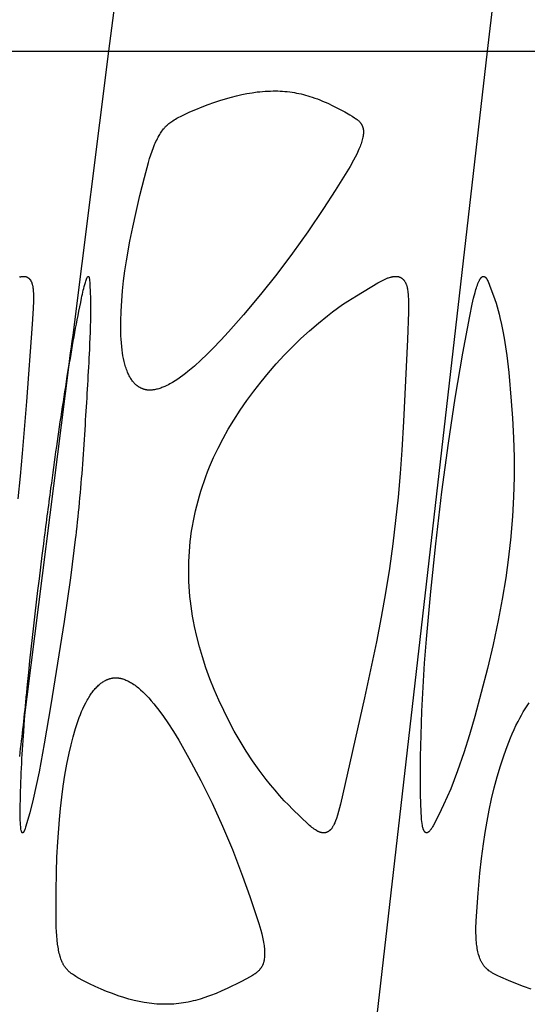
# Model space of a CAD drawing. Header units: millimetres. Extents: x 1250 to 1725, y 0 to 1655.
# Tile 224 of 256: x 1318 to 1340, y 1572 to 1613. Entities that reach past the tile are written whole.
import ezdxf

# ---------------------------------------------------------------- set-up
doc = ezdxf.new("R2010")
doc.units = ezdxf.units.MM
doc.header["$MEASUREMENT"] = 0
doc.layers.add('Crea2D$visibili$tangenti', color=7, linetype='Continuous', true_color=0x000000)

msp = doc.modelspace()

# ---------------------------------------------------------------- linework, layer by layer
at = {"layer": 'Crea2D$visibili$tangenti'}
for p, q in [((1338.016, 1611.82), (1342.921, 1654.609)), ((1322.101, 1611.82), (1323.534, 1623.13)), ((1311.214, 1611.82), (1322.101, 1611.82)), ((1320.588, 1599.874), (1322.101, 1611.82)), ((1322.101, 1611.82), (1338.016, 1611.82)), ((1333.225, 1569.947), (1338.016, 1611.82)), ((1338.016, 1611.82), (1347.608, 1611.82)), ((1318.509, 1583.446), (1320.433, 1598.645))]:
    msp.add_line(p, q, dxfattribs=at)
for points in [[(1323.822, 1597.565), (1323.803, 1597.565), (1323.785, 1597.566), (1323.766, 1597.566), (1323.747, 1597.568), (1323.729, 1597.57), (1323.71, 1597.572), (1323.691, 1597.574), (1323.673, 1597.578), (1323.655, 1597.581), (1323.636, 1597.585), (1323.618, 1597.589), (1323.6, 1597.594), (1323.582, 1597.599), (1323.564, 1597.605), (1323.546, 1597.611), (1323.528, 1597.617), (1323.51, 1597.624), (1323.493, 1597.631), (1323.476, 1597.638), (1323.458, 1597.646), (1323.441, 1597.654), (1323.424, 1597.663), (1323.408, 1597.672), (1323.391, 1597.681), (1323.375, 1597.69), (1323.359, 1597.7), (1323.343, 1597.71), (1323.327, 1597.721), (1323.312, 1597.731), (1323.297, 1597.742), (1323.282, 1597.754), (1323.267, 1597.765), (1323.251, 1597.779), (1323.234, 1597.793), (1323.219, 1597.807), (1323.203, 1597.821), (1323.188, 1597.836), (1323.173, 1597.851), (1323.159, 1597.867), (1323.144, 1597.882), (1323.131, 1597.898), (1323.117, 1597.914), (1323.104, 1597.931), (1323.091, 1597.948), (1323.065, 1597.982), (1323.041, 1598.017), (1323.018, 1598.053), (1322.996, 1598.09), (1322.975, 1598.127), (1322.954, 1598.165), (1322.935, 1598.203), (1322.916, 1598.242), (1322.899, 1598.281), (1322.882, 1598.321), (1322.859, 1598.376), (1322.838, 1598.433), (1322.818, 1598.489), (1322.799, 1598.546), (1322.782, 1598.604), (1322.765, 1598.661), (1322.75, 1598.719), (1322.736, 1598.777), (1322.71, 1598.894), (1322.688, 1599.012), (1322.67, 1599.131), (1322.654, 1599.249), (1322.636, 1599.401), (1322.623, 1599.553), (1322.612, 1599.705), (1322.604, 1599.858), (1322.597, 1600.163), (1322.598, 1600.468), (1322.611, 1600.892), (1322.636, 1601.316), (1322.671, 1601.738), (1322.717, 1602.16), (1322.772, 1602.581), (1322.835, 1603), (1322.982, 1603.837), (1323.097, 1604.417), (1323.223, 1604.995), (1323.402, 1605.756), (1323.592, 1606.514), (1323.761, 1607.145), (1323.807, 1607.302), (1323.857, 1607.457), (1323.91, 1607.612), (1323.968, 1607.765), (1324.021, 1607.895), (1324.048, 1607.959), (1324.077, 1608.023), (1324.107, 1608.086), (1324.139, 1608.149), (1324.171, 1608.211), (1324.206, 1608.272), (1324.234, 1608.321), (1324.264, 1608.369), (1324.295, 1608.417), (1324.327, 1608.464), (1324.361, 1608.51), (1324.396, 1608.555), (1324.414, 1608.576), (1324.432, 1608.598), (1324.451, 1608.619), (1324.47, 1608.64), (1324.488, 1608.658), (1324.506, 1608.676), (1324.542, 1608.711), (1324.58, 1608.745), (1324.619, 1608.778), (1324.658, 1608.809), (1324.699, 1608.84), (1324.74, 1608.869), (1324.782, 1608.898), (1324.838, 1608.933), (1324.895, 1608.967), (1324.952, 1609), (1325.011, 1609.032), (1325.129, 1609.092), (1325.248, 1609.149), (1325.501, 1609.265), (1325.756, 1609.376), (1326.013, 1609.48), (1326.272, 1609.579), (1326.514, 1609.666), (1326.757, 1609.747), (1327.002, 1609.822), (1327.249, 1609.892), (1327.464, 1609.946), (1327.68, 1609.996), (1327.897, 1610.039), (1328.116, 1610.076), (1328.335, 1610.106), (1328.445, 1610.118), (1328.556, 1610.129), (1328.666, 1610.137), (1328.777, 1610.143), (1328.888, 1610.147), (1328.999, 1610.149), (1329.048, 1610.149), (1329.099, 1610.149), (1329.199, 1610.148), (1329.299, 1610.144), (1329.399, 1610.139), (1329.499, 1610.131), (1329.598, 1610.122), (1329.698, 1610.11), (1329.797, 1610.096), (1329.896, 1610.08), (1329.991, 1610.063), (1330.085, 1610.044), (1330.179, 1610.023), (1330.273, 1610), (1330.366, 1609.975), (1330.459, 1609.949), (1330.551, 1609.921), (1330.643, 1609.891), (1330.754, 1609.853), (1330.864, 1609.812), (1330.973, 1609.769), (1331.082, 1609.725), (1331.297, 1609.63), (1331.509, 1609.529), (1331.766, 1609.4), (1332.019, 1609.265), (1332.225, 1609.148), (1332.326, 1609.086), (1332.426, 1609.022), (1332.463, 1608.997), (1332.499, 1608.971), (1332.534, 1608.945), (1332.551, 1608.931), (1332.568, 1608.917), (1332.585, 1608.903), (1332.601, 1608.888), (1332.617, 1608.873), (1332.632, 1608.858), (1332.647, 1608.842), (1332.661, 1608.826), (1332.668, 1608.817), (1332.675, 1608.809), (1332.681, 1608.8), (1332.688, 1608.792), (1332.697, 1608.778), (1332.706, 1608.765), (1332.715, 1608.751), (1332.724, 1608.736), (1332.732, 1608.722), (1332.739, 1608.707), (1332.746, 1608.692), (1332.753, 1608.677), (1332.759, 1608.662), (1332.765, 1608.647), (1332.771, 1608.631), (1332.776, 1608.615), (1332.781, 1608.599), (1332.785, 1608.583), (1332.788, 1608.567), (1332.792, 1608.551), (1332.794, 1608.541), (1332.795, 1608.53), (1332.797, 1608.519), (1332.798, 1608.509), (1332.8, 1608.487), (1332.801, 1608.466), (1332.802, 1608.444), (1332.802, 1608.422), (1332.802, 1608.401), (1332.801, 1608.379), (1332.799, 1608.357), (1332.797, 1608.336), (1332.795, 1608.314), (1332.792, 1608.292), (1332.785, 1608.249), (1332.777, 1608.207), (1332.765, 1608.15), (1332.751, 1608.093), (1332.736, 1608.038), (1332.719, 1607.983), (1332.701, 1607.928), (1332.682, 1607.873), (1332.661, 1607.819), (1332.611, 1607.696), (1332.581, 1607.629), (1332.519, 1607.495), (1332.453, 1607.363), (1332.383, 1607.233), (1332.235, 1606.977), (1331.606, 1605.962), (1331.12, 1605.206), (1330.464, 1604.23), (1329.823, 1603.33), (1329.157, 1602.448), (1328.468, 1601.584), (1327.758, 1600.738), (1327.124, 1600.019), (1326.799, 1599.668), (1326.467, 1599.322), (1326.215, 1599.069), (1325.957, 1598.822), (1325.692, 1598.582), (1325.556, 1598.466), (1325.418, 1598.352), (1325.315, 1598.27), (1325.21, 1598.189), (1325.103, 1598.111), (1324.994, 1598.035), (1324.884, 1597.962), (1324.771, 1597.893), (1324.714, 1597.86), (1324.656, 1597.828), (1324.597, 1597.797), (1324.538, 1597.767), (1324.453, 1597.727), (1324.41, 1597.708), (1324.367, 1597.69), (1324.323, 1597.673), (1324.279, 1597.656), (1324.235, 1597.641), (1324.19, 1597.627), (1324.145, 1597.614), (1324.1, 1597.603), (1324.055, 1597.593), (1324.009, 1597.584), (1323.962, 1597.577), (1323.939, 1597.574), (1323.916, 1597.571), (1323.893, 1597.569), (1323.869, 1597.567), (1323.846, 1597.566)], [(1331.069, 1578.952), (1331.06, 1578.953), (1331.05, 1578.955), (1331.041, 1578.957), (1331.031, 1578.959), (1331.022, 1578.961), (1331.012, 1578.963), (1331.003, 1578.966), (1330.994, 1578.968), (1330.976, 1578.974), (1330.958, 1578.98), (1330.94, 1578.987), (1330.922, 1578.995), (1330.905, 1579.003), (1330.888, 1579.011), (1330.871, 1579.02), (1330.854, 1579.029), (1330.837, 1579.039), (1330.82, 1579.048), (1330.788, 1579.069), (1330.761, 1579.086), (1330.735, 1579.104), (1330.684, 1579.141), (1330.634, 1579.18), (1330.586, 1579.22), (1330.538, 1579.261), (1330.491, 1579.303), (1329.82, 1579.947), (1329.644, 1580.122), (1329.473, 1580.301), (1329.275, 1580.518), (1329.082, 1580.74), (1328.894, 1580.966), (1328.711, 1581.196), (1328.417, 1581.585), (1328.137, 1581.983), (1327.869, 1582.39), (1327.613, 1582.805), (1327.371, 1583.227), (1327.141, 1583.657), (1326.923, 1584.093), (1326.717, 1584.535), (1326.525, 1584.981), (1326.345, 1585.432), (1326.179, 1585.888), (1326.027, 1586.35), (1325.903, 1586.773), (1325.792, 1587.2), (1325.696, 1587.631), (1325.654, 1587.847), (1325.615, 1588.064), (1325.582, 1588.271), (1325.553, 1588.479), (1325.528, 1588.687), (1325.506, 1588.895), (1325.488, 1589.104), (1325.474, 1589.313), (1325.464, 1589.522), (1325.458, 1589.732), (1325.455, 1589.941), (1325.456, 1590.151), (1325.461, 1590.361), (1325.47, 1590.57), (1325.483, 1590.779), (1325.499, 1590.988), (1325.52, 1591.196), (1325.545, 1591.404), (1325.547, 1591.425), (1325.577, 1591.64), (1325.611, 1591.853), (1325.649, 1592.066), (1325.692, 1592.278), (1325.739, 1592.489), (1325.789, 1592.7), (1325.844, 1592.909), (1325.903, 1593.117), (1325.964, 1593.323), (1326.03, 1593.528), (1326.099, 1593.732), (1326.172, 1593.934), (1326.249, 1594.135), (1326.329, 1594.335), (1326.412, 1594.533), (1326.499, 1594.729), (1326.594, 1594.932), (1326.692, 1595.133), (1326.898, 1595.53), (1327.117, 1595.919), (1327.348, 1596.302), (1327.617, 1596.718), (1327.899, 1597.126), (1328.193, 1597.526), (1328.498, 1597.917), (1328.812, 1598.299), (1329.136, 1598.672), (1329.47, 1599.035), (1329.814, 1599.389), (1330.168, 1599.733), (1330.533, 1600.067), (1330.907, 1600.388), (1331.292, 1600.698), (1331.5, 1600.857), (1331.711, 1601.012), (1331.924, 1601.163), (1332.141, 1601.308), (1332.506, 1601.537), (1333.408, 1602.079), (1333.517, 1602.14), (1333.573, 1602.169), (1333.629, 1602.197), (1333.686, 1602.224), (1333.743, 1602.249), (1333.801, 1602.273), (1333.831, 1602.284), (1333.86, 1602.294), (1333.9, 1602.308), (1333.94, 1602.319), (1333.961, 1602.325), (1333.981, 1602.33), (1334.001, 1602.335), (1334.022, 1602.339), (1334.042, 1602.342), (1334.063, 1602.346), (1334.084, 1602.348), (1334.105, 1602.35), (1334.126, 1602.352), (1334.147, 1602.352), (1334.168, 1602.352), (1334.189, 1602.352), (1334.197, 1602.351), (1334.206, 1602.351), (1334.215, 1602.35), (1334.223, 1602.35), (1334.232, 1602.348), (1334.24, 1602.347), (1334.249, 1602.346), (1334.257, 1602.344), (1334.266, 1602.342), (1334.274, 1602.34), (1334.282, 1602.338), (1334.291, 1602.336), (1334.299, 1602.333), (1334.307, 1602.331), (1334.315, 1602.328), (1334.323, 1602.325), (1334.331, 1602.321), (1334.339, 1602.318), (1334.347, 1602.314), (1334.355, 1602.311), (1334.363, 1602.307), (1334.37, 1602.303), (1334.378, 1602.298), (1334.385, 1602.294), (1334.393, 1602.29), (1334.4, 1602.285), (1334.407, 1602.28), (1334.414, 1602.275), (1334.421, 1602.27), (1334.428, 1602.265), (1334.435, 1602.26), (1334.441, 1602.254), (1334.449, 1602.248), (1334.456, 1602.241), (1334.464, 1602.234), (1334.471, 1602.227), (1334.478, 1602.22), (1334.484, 1602.212), (1334.491, 1602.205), (1334.498, 1602.197), (1334.504, 1602.189), (1334.51, 1602.181), (1334.516, 1602.173), (1334.522, 1602.165), (1334.527, 1602.157), (1334.533, 1602.148), (1334.544, 1602.131), (1334.554, 1602.114), (1334.563, 1602.096), (1334.572, 1602.078), (1334.581, 1602.059), (1334.589, 1602.04), (1334.597, 1602.021), (1334.604, 1602.002), (1334.61, 1601.983), (1334.618, 1601.959), (1334.626, 1601.935), (1334.632, 1601.91), (1334.638, 1601.886), (1334.644, 1601.861), (1334.649, 1601.836), (1334.658, 1601.786), (1334.665, 1601.736), (1334.672, 1601.686), (1334.681, 1601.585), (1334.687, 1601.493), (1334.691, 1601.402), (1334.696, 1601.219), (1334.694, 1600.852), (1334.653, 1599.697), (1334.487, 1596.246), (1334.414, 1595.044), (1334.341, 1594.058), (1334.255, 1593.073), (1334.153, 1592.089), (1334.034, 1591.108), (1333.89, 1590.073), (1333.726, 1589.042), (1333.543, 1588.013), (1333.345, 1586.987), (1333.099, 1585.806), (1332.841, 1584.626), (1331.836, 1580.159), (1331.757, 1579.851), (1331.713, 1579.698), (1331.664, 1579.547), (1331.632, 1579.456), (1331.614, 1579.411), (1331.595, 1579.367), (1331.575, 1579.323), (1331.565, 1579.302), (1331.554, 1579.28), (1331.543, 1579.259), (1331.531, 1579.238), (1331.518, 1579.217), (1331.506, 1579.197), (1331.496, 1579.182), (1331.485, 1579.166), (1331.475, 1579.152), (1331.464, 1579.137), (1331.452, 1579.123), (1331.441, 1579.109), (1331.429, 1579.095), (1331.416, 1579.082), (1331.404, 1579.069), (1331.391, 1579.056), (1331.384, 1579.05), (1331.377, 1579.044), (1331.37, 1579.039), (1331.363, 1579.033), (1331.356, 1579.027), (1331.349, 1579.022), (1331.342, 1579.017), (1331.334, 1579.012), (1331.327, 1579.007), (1331.319, 1579.002), (1331.311, 1578.998), (1331.303, 1578.993), (1331.297, 1578.99), (1331.29, 1578.986), (1331.283, 1578.983), (1331.276, 1578.98), (1331.269, 1578.977), (1331.262, 1578.974), (1331.255, 1578.971), (1331.248, 1578.968), (1331.241, 1578.966), (1331.234, 1578.963), (1331.227, 1578.961), (1331.219, 1578.959), (1331.212, 1578.957), (1331.205, 1578.955), (1331.197, 1578.954), (1331.19, 1578.952), (1331.182, 1578.951), (1331.175, 1578.95), (1331.167, 1578.949), (1331.16, 1578.948), (1331.152, 1578.947), (1331.145, 1578.947), (1331.137, 1578.947), (1331.129, 1578.946), (1331.122, 1578.947), (1331.114, 1578.947), (1331.107, 1578.947), (1331.099, 1578.948), (1331.092, 1578.948), (1331.084, 1578.949), (1331.077, 1578.951)], [(1322.385, 1585.472), (1322.407, 1585.471), (1322.429, 1585.47), (1322.451, 1585.469), (1322.473, 1585.467), (1322.495, 1585.464), (1322.517, 1585.461), (1322.538, 1585.458), (1322.56, 1585.454), (1322.581, 1585.449), (1322.602, 1585.445), (1322.624, 1585.44), (1322.645, 1585.434), (1322.666, 1585.428), (1322.687, 1585.422), (1322.728, 1585.408), (1322.769, 1585.393), (1322.81, 1585.377), (1322.85, 1585.359), (1322.889, 1585.34), (1322.929, 1585.32), (1322.967, 1585.3), (1323.006, 1585.278), (1323.044, 1585.256), (1323.095, 1585.224), (1323.145, 1585.191), (1323.195, 1585.156), (1323.243, 1585.12), (1323.291, 1585.084), (1323.338, 1585.046), (1323.384, 1585.007), (1323.43, 1584.968), (1323.519, 1584.886), (1323.605, 1584.801), (1323.69, 1584.714), (1323.772, 1584.625), (1323.881, 1584.501), (1323.987, 1584.374), (1324.091, 1584.245), (1324.191, 1584.114), (1324.386, 1583.847), (1324.572, 1583.573), (1324.807, 1583.21), (1325.033, 1582.841), (1325.465, 1582.091), (1325.966, 1581.151), (1326.438, 1580.197), (1326.879, 1579.228), (1327.29, 1578.245), (1327.718, 1577.126), (1328.02, 1576.274), (1328.403, 1575.135), (1328.447, 1574.993), (1328.488, 1574.851), (1328.526, 1574.708), (1328.56, 1574.563), (1328.575, 1574.491), (1328.588, 1574.418), (1328.601, 1574.345), (1328.612, 1574.271), (1328.62, 1574.211), (1328.628, 1574.151), (1328.634, 1574.092), (1328.639, 1574.032), (1328.642, 1573.972), (1328.644, 1573.912), (1328.644, 1573.852), (1328.642, 1573.792), (1328.64, 1573.746), (1328.636, 1573.7), (1328.631, 1573.654), (1328.628, 1573.632), (1328.624, 1573.609), (1328.62, 1573.587), (1328.616, 1573.564), (1328.611, 1573.542), (1328.605, 1573.52), (1328.599, 1573.498), (1328.593, 1573.476), (1328.585, 1573.454), (1328.578, 1573.433), (1328.571, 1573.416), (1328.564, 1573.399), (1328.557, 1573.382), (1328.549, 1573.365), (1328.54, 1573.349), (1328.532, 1573.332), (1328.523, 1573.316), (1328.514, 1573.3), (1328.504, 1573.285), (1328.494, 1573.269), (1328.483, 1573.254), (1328.473, 1573.239), (1328.462, 1573.225), (1328.45, 1573.21), (1328.439, 1573.196), (1328.427, 1573.182), (1328.411, 1573.165), (1328.394, 1573.148), (1328.378, 1573.131), (1328.36, 1573.115), (1328.343, 1573.1), (1328.325, 1573.085), (1328.306, 1573.07), (1328.288, 1573.055), (1328.249, 1573.027), (1328.21, 1573), (1328.171, 1572.974), (1328.13, 1572.949), (1328.01, 1572.878), (1327.889, 1572.81), (1327.642, 1572.682), (1327.075, 1572.406), (1326.842, 1572.3), (1326.606, 1572.199), (1326.368, 1572.105), (1326.248, 1572.061), (1326.127, 1572.02), (1325.932, 1571.958), (1325.735, 1571.903), (1325.636, 1571.878), (1325.537, 1571.855), (1325.437, 1571.834), (1325.336, 1571.814), (1325.236, 1571.797), (1325.135, 1571.782), (1325.034, 1571.769), (1324.932, 1571.758), (1324.83, 1571.75), (1324.728, 1571.744), (1324.626, 1571.74), (1324.524, 1571.739), (1324.474, 1571.739), (1324.424, 1571.739), (1324.318, 1571.74), (1324.213, 1571.744), (1324.107, 1571.75), (1324.002, 1571.759), (1323.897, 1571.77), (1323.792, 1571.783), (1323.687, 1571.798), (1323.583, 1571.815), (1323.368, 1571.855), (1323.154, 1571.903), (1322.941, 1571.958), (1322.731, 1572.02), (1322.486, 1572.1), (1322.243, 1572.187), (1322.003, 1572.281), (1321.766, 1572.381), (1321.519, 1572.491), (1321.275, 1572.606), (1321.034, 1572.728), (1320.796, 1572.858), (1320.7, 1572.914), (1320.653, 1572.944), (1320.606, 1572.974), (1320.56, 1573.005), (1320.515, 1573.037), (1320.493, 1573.054), (1320.471, 1573.071), (1320.45, 1573.089), (1320.429, 1573.107), (1320.413, 1573.122), (1320.397, 1573.137), (1320.381, 1573.152), (1320.366, 1573.167), (1320.351, 1573.183), (1320.336, 1573.199), (1320.322, 1573.215), (1320.308, 1573.231), (1320.294, 1573.248), (1320.28, 1573.265), (1320.267, 1573.282), (1320.254, 1573.299), (1320.242, 1573.317), (1320.229, 1573.335), (1320.217, 1573.353), (1320.206, 1573.371), (1320.193, 1573.393), (1320.18, 1573.416), (1320.168, 1573.439), (1320.156, 1573.462), (1320.145, 1573.485), (1320.134, 1573.508), (1320.114, 1573.556), (1320.095, 1573.604), (1320.077, 1573.653), (1320.061, 1573.702), (1320.046, 1573.751), (1320.028, 1573.815), (1320.012, 1573.879), (1319.997, 1573.944), (1319.983, 1574.009), (1319.971, 1574.074), (1319.959, 1574.139), (1319.94, 1574.271), (1319.92, 1574.446), (1319.905, 1574.62), (1319.893, 1574.796), (1319.886, 1574.971), (1319.877, 1575.673), (1319.879, 1576.484), (1319.892, 1577.294), (1319.913, 1577.932), (1319.945, 1578.57), (1320.014, 1579.508), (1320.059, 1579.977), (1320.113, 1580.444), (1320.175, 1580.91), (1320.248, 1581.375), (1320.331, 1581.838), (1320.425, 1582.298), (1320.505, 1582.646), (1320.594, 1582.991), (1320.693, 1583.334), (1320.747, 1583.503), (1320.805, 1583.672), (1320.851, 1583.798), (1320.899, 1583.924), (1320.95, 1584.048), (1321.004, 1584.171), (1321.061, 1584.293), (1321.121, 1584.413), (1321.186, 1584.531), (1321.219, 1584.589), (1321.254, 1584.647), (1321.308, 1584.733), (1321.365, 1584.817), (1321.395, 1584.858), (1321.425, 1584.899), (1321.456, 1584.938), (1321.488, 1584.977), (1321.521, 1585.016), (1321.555, 1585.053), (1321.59, 1585.089), (1321.626, 1585.124), (1321.663, 1585.159), (1321.701, 1585.192), (1321.74, 1585.223), (1321.76, 1585.239), (1321.78, 1585.254), (1321.814, 1585.277), (1321.848, 1585.3), (1321.883, 1585.321), (1321.918, 1585.342), (1321.954, 1585.361), (1321.973, 1585.37), (1321.991, 1585.379), (1322.01, 1585.388), (1322.028, 1585.396), (1322.047, 1585.403), (1322.066, 1585.411), (1322.085, 1585.418), (1322.105, 1585.425), (1322.124, 1585.431), (1322.143, 1585.437), (1322.163, 1585.442), (1322.183, 1585.447), (1322.203, 1585.452), (1322.222, 1585.456), (1322.242, 1585.459), (1322.263, 1585.463), (1322.283, 1585.465), (1322.303, 1585.468), (1322.323, 1585.47), (1322.344, 1585.471), (1322.364, 1585.472)]]:
    msp.add_lwpolyline(points, close=True, dxfattribs=at)
for points in [[(1318.332, 1602.321), (1318.351, 1602.327), (1318.369, 1602.331), (1318.388, 1602.336), (1318.407, 1602.34), (1318.426, 1602.343), (1318.445, 1602.346), (1318.464, 1602.348), (1318.483, 1602.35), (1318.502, 1602.351), (1318.521, 1602.352), (1318.54, 1602.352), (1318.548, 1602.351), (1318.555, 1602.351), (1318.563, 1602.35), (1318.57, 1602.35), (1318.578, 1602.349), (1318.585, 1602.347), (1318.592, 1602.346), (1318.599, 1602.344), (1318.607, 1602.342), (1318.614, 1602.34), (1318.621, 1602.338), (1318.628, 1602.335), (1318.635, 1602.333), (1318.641, 1602.33), (1318.648, 1602.327), (1318.655, 1602.324), (1318.662, 1602.321), (1318.668, 1602.317), (1318.675, 1602.313), (1318.681, 1602.31), (1318.687, 1602.306), (1318.693, 1602.302), (1318.7, 1602.297), (1318.706, 1602.293), (1318.712, 1602.289), (1318.717, 1602.284), (1318.723, 1602.279), (1318.729, 1602.275), (1318.734, 1602.27), (1318.74, 1602.265), (1318.745, 1602.259), (1318.75, 1602.254), (1318.756, 1602.248), (1318.762, 1602.241), (1318.768, 1602.235), (1318.773, 1602.228), (1318.779, 1602.221), (1318.784, 1602.214), (1318.789, 1602.207), (1318.794, 1602.2), (1318.799, 1602.193), (1318.804, 1602.186), (1318.808, 1602.178), (1318.813, 1602.171), (1318.821, 1602.155), (1318.829, 1602.14), (1318.836, 1602.124), (1318.843, 1602.107), (1318.85, 1602.091), (1318.856, 1602.074), (1318.862, 1602.058), (1318.867, 1602.041), (1318.872, 1602.024), (1318.877, 1602.007), (1318.883, 1601.984), (1318.888, 1601.961), (1318.893, 1601.938), (1318.898, 1601.915), (1318.905, 1601.869), (1318.911, 1601.823), (1318.916, 1601.777), (1318.919, 1601.73), (1318.924, 1601.637), (1318.928, 1601.477), (1318.927, 1601.317), (1318.916, 1600.996), (1318.874, 1600.348), (1318.633, 1597.083), (1318.457, 1594.898), (1318.367, 1593.949), (1318.266, 1593)], [(1335.482, 1578.952), (1335.481, 1578.951), (1335.48, 1578.951), (1335.478, 1578.95), (1335.477, 1578.95), (1335.476, 1578.95), (1335.475, 1578.949), (1335.473, 1578.949), (1335.472, 1578.949), (1335.471, 1578.948), (1335.469, 1578.948), (1335.468, 1578.948), (1335.467, 1578.948), (1335.465, 1578.947), (1335.464, 1578.947), (1335.462, 1578.947), (1335.461, 1578.947), (1335.46, 1578.947), (1335.458, 1578.947), (1335.457, 1578.947), (1335.455, 1578.947), (1335.454, 1578.947), (1335.453, 1578.947), (1335.45, 1578.947), (1335.447, 1578.948), (1335.444, 1578.948), (1335.441, 1578.949), (1335.439, 1578.949), (1335.437, 1578.95), (1335.436, 1578.95), (1335.434, 1578.951), (1335.432, 1578.951), (1335.431, 1578.951), (1335.429, 1578.952), (1335.428, 1578.953), (1335.426, 1578.953), (1335.425, 1578.954), (1335.423, 1578.954), (1335.42, 1578.956), (1335.417, 1578.957), (1335.414, 1578.959), (1335.412, 1578.96), (1335.409, 1578.962), (1335.406, 1578.964), (1335.404, 1578.966), (1335.401, 1578.968), (1335.399, 1578.97), (1335.396, 1578.972), (1335.394, 1578.974), (1335.391, 1578.976), (1335.389, 1578.978), (1335.387, 1578.981), (1335.384, 1578.983), (1335.382, 1578.986), (1335.38, 1578.988), (1335.376, 1578.993), (1335.372, 1578.999), (1335.368, 1579.004), (1335.364, 1579.01), (1335.36, 1579.015), (1335.354, 1579.025), (1335.349, 1579.035), (1335.344, 1579.045), (1335.339, 1579.055), (1335.334, 1579.066), (1335.33, 1579.076), (1335.326, 1579.086), (1335.322, 1579.097), (1335.318, 1579.108), (1335.315, 1579.119), (1335.308, 1579.14), (1335.303, 1579.162), (1335.288, 1579.225), (1335.28, 1579.265), (1335.266, 1579.346), (1335.255, 1579.427), (1335.245, 1579.509), (1335.238, 1579.591), (1335.222, 1579.838), (1335.199, 1580.548), (1335.193, 1581.259), (1335.201, 1582.159), (1335.221, 1583.06), (1335.259, 1584.068), (1335.31, 1585.076), (1335.374, 1586.083), (1335.449, 1587.089), (1335.629, 1589.1), (1335.838, 1591.108), (1336.099, 1593.296), (1336.373, 1595.338), (1336.656, 1597.232), (1336.973, 1599.121), (1337.268, 1600.678), (1337.374, 1601.179), (1337.432, 1601.429), (1337.495, 1601.678), (1337.529, 1601.803), (1337.548, 1601.865), (1337.568, 1601.927), (1337.589, 1601.988), (1337.612, 1602.048), (1337.624, 1602.078), (1337.637, 1602.108), (1337.651, 1602.137), (1337.665, 1602.166), (1337.674, 1602.184), (1337.683, 1602.201), (1337.692, 1602.218), (1337.702, 1602.235), (1337.707, 1602.243), (1337.713, 1602.251), (1337.718, 1602.259), (1337.724, 1602.267), (1337.73, 1602.275), (1337.736, 1602.282), (1337.742, 1602.29), (1337.749, 1602.297), (1337.753, 1602.302), (1337.758, 1602.307), (1337.762, 1602.311), (1337.767, 1602.316), (1337.772, 1602.32), (1337.777, 1602.324), (1337.78, 1602.326), (1337.782, 1602.328), (1337.785, 1602.33), (1337.788, 1602.332), (1337.79, 1602.334), (1337.793, 1602.336), (1337.796, 1602.337), (1337.799, 1602.339), (1337.801, 1602.34), (1337.804, 1602.342), (1337.807, 1602.343), (1337.81, 1602.344), (1337.813, 1602.346), (1337.816, 1602.347), (1337.819, 1602.348), (1337.822, 1602.349), (1337.826, 1602.35), (1337.829, 1602.35), (1337.832, 1602.351), (1337.835, 1602.352), (1337.837, 1602.352), (1337.839, 1602.352), (1337.841, 1602.352), (1337.843, 1602.352), (1337.845, 1602.352), (1337.847, 1602.352), (1337.849, 1602.352), (1337.85, 1602.352), (1337.852, 1602.352), (1337.854, 1602.352), (1337.856, 1602.352), (1337.858, 1602.352), (1337.86, 1602.351), (1337.862, 1602.351), (1337.863, 1602.351), (1337.865, 1602.35), (1337.867, 1602.35), (1337.869, 1602.349), (1337.871, 1602.349), (1337.872, 1602.348), (1337.874, 1602.348), (1337.876, 1602.347), (1337.879, 1602.346), (1337.883, 1602.345), (1337.886, 1602.343), (1337.89, 1602.342), (1337.893, 1602.34), (1337.896, 1602.338), (1337.9, 1602.336), (1337.903, 1602.334), (1337.906, 1602.332), (1337.909, 1602.33), (1337.913, 1602.328), (1337.916, 1602.325), (1337.919, 1602.323), (1337.922, 1602.32), (1337.925, 1602.318), (1337.93, 1602.313), (1337.936, 1602.307), (1337.942, 1602.302), (1337.946, 1602.297), (1337.95, 1602.292), (1337.954, 1602.288), (1337.958, 1602.283), (1337.962, 1602.278), (1337.966, 1602.273), (1337.97, 1602.268), (1337.973, 1602.263), (1337.98, 1602.253), (1337.987, 1602.242), (1337.993, 1602.231), (1337.999, 1602.22), (1338.005, 1602.209), (1338.01, 1602.198), (1338.02, 1602.176), (1338.04, 1602.13), (1338.161, 1601.83), (1338.273, 1601.527), (1338.377, 1601.221), (1338.424, 1601.066), (1338.469, 1600.911), (1338.507, 1600.768), (1338.542, 1600.624), (1338.606, 1600.334), (1338.663, 1600.043), (1338.714, 1599.75), (1338.823, 1599.03), (1338.91, 1598.307), (1339.018, 1597.11), (1339.072, 1596.387), (1339.114, 1595.567), (1339.134, 1594.746), (1339.133, 1593.914), (1339.111, 1593.084), (1339.066, 1592.254), (1338.997, 1591.425)], [(1320.701, 1591.425), (1320.699, 1591.404), (1320.485, 1589.671), (1320.222, 1587.834), (1319.661, 1584.332), (1319.382, 1582.689), (1319.165, 1581.522), (1319.043, 1580.941), (1318.91, 1580.362), (1318.766, 1579.797), (1318.595, 1579.185), (1318.579, 1579.135), (1318.571, 1579.11), (1318.561, 1579.085), (1318.551, 1579.06), (1318.546, 1579.048), (1318.54, 1579.036), (1318.533, 1579.022), (1318.525, 1579.007), (1318.521, 1579), (1318.517, 1578.993), (1318.513, 1578.986), (1318.509, 1578.98), (1318.506, 1578.976), (1318.503, 1578.972), (1318.502, 1578.97), (1318.5, 1578.968), (1318.499, 1578.966), (1318.497, 1578.964), (1318.495, 1578.962), (1318.495, 1578.962), (1318.494, 1578.961), (1318.493, 1578.96), (1318.492, 1578.959), (1318.491, 1578.958), (1318.49, 1578.958), (1318.489, 1578.957), (1318.488, 1578.956), (1318.487, 1578.955), (1318.486, 1578.955), (1318.485, 1578.954), (1318.484, 1578.953), (1318.483, 1578.953), (1318.482, 1578.952)], [(1338.997, 1591.425), (1338.995, 1591.404), (1338.899, 1590.536), (1338.781, 1589.671), (1338.634, 1588.774), (1338.464, 1587.881), (1338.248, 1586.866), (1338.011, 1585.856), (1337.755, 1584.85), (1337.481, 1583.849), (1337.257, 1583.078), (1337.018, 1582.312), (1336.758, 1581.554), (1336.617, 1581.178), (1336.468, 1580.805), (1336.323, 1580.461), (1336.168, 1580.121), (1335.967, 1579.711), (1335.725, 1579.24), (1335.707, 1579.208), (1335.69, 1579.176), (1335.671, 1579.145), (1335.651, 1579.115), (1335.641, 1579.1), (1335.631, 1579.085), (1335.62, 1579.07), (1335.608, 1579.056), (1335.595, 1579.04), (1335.588, 1579.032), (1335.581, 1579.024), (1335.574, 1579.017), (1335.567, 1579.009), (1335.559, 1579.002), (1335.551, 1578.995), (1335.544, 1578.989), (1335.54, 1578.985), (1335.535, 1578.982), (1335.531, 1578.979), (1335.527, 1578.976), (1335.523, 1578.973), (1335.519, 1578.971), (1335.514, 1578.968), (1335.51, 1578.965), (1335.505, 1578.963), (1335.501, 1578.96), (1335.496, 1578.958), (1335.492, 1578.956), (1335.487, 1578.954), (1335.482, 1578.952)], [(1339.857, 1572.381), (1339.533, 1572.494), (1339.212, 1572.613), (1338.893, 1572.739), (1338.578, 1572.875), (1338.457, 1572.93), (1338.398, 1572.959), (1338.339, 1572.989), (1338.281, 1573.02), (1338.224, 1573.053), (1338.196, 1573.07), (1338.168, 1573.088), (1338.141, 1573.107), (1338.114, 1573.126), (1338.077, 1573.153), (1338.041, 1573.182), (1338.023, 1573.197), (1338.006, 1573.212), (1337.989, 1573.228), (1337.972, 1573.244), (1337.955, 1573.26), (1337.939, 1573.276), (1337.923, 1573.293), (1337.908, 1573.31), (1337.893, 1573.328), (1337.878, 1573.345), (1337.864, 1573.363), (1337.85, 1573.382), (1337.834, 1573.403), (1337.819, 1573.426), (1337.805, 1573.448), (1337.791, 1573.471), (1337.778, 1573.494), (1337.765, 1573.518), (1337.753, 1573.541), (1337.741, 1573.566), (1337.729, 1573.59), (1337.719, 1573.614), (1337.698, 1573.664), (1337.679, 1573.715), (1337.662, 1573.765), (1337.643, 1573.827), (1337.626, 1573.889), (1337.61, 1573.952), (1337.597, 1574.015), (1337.585, 1574.079), (1337.575, 1574.142), (1337.565, 1574.206), (1337.558, 1574.271), (1337.549, 1574.353), (1337.542, 1574.435), (1337.537, 1574.517), (1337.533, 1574.599), (1337.529, 1574.764), (1337.53, 1574.928), (1337.541, 1575.256), (1337.619, 1576.418), (1337.692, 1577.25), (1337.76, 1577.87), (1337.842, 1578.488), (1337.915, 1578.963), (1337.996, 1579.437), (1338.088, 1579.909), (1338.189, 1580.379), (1338.302, 1580.846), (1338.426, 1581.31), (1338.563, 1581.77), (1338.713, 1582.227), (1338.842, 1582.587), (1338.981, 1582.942), (1339.055, 1583.118), (1339.133, 1583.292), (1339.214, 1583.465), (1339.299, 1583.636), (1339.369, 1583.771), (1339.442, 1583.903), (1339.519, 1584.034), (1339.598, 1584.163), (1339.682, 1584.29), (1339.769, 1584.414)]]:
    msp.add_lwpolyline(points, dxfattribs=at)
for centre, radius, start, end in [((1239.867, 1610.349), 81.398, 351.21507, 352.60664), ((1210.277, 1595.5), 108.89, 352.96476, 354.35248)]:
    msp.add_arc(centre, radius, start, end, dxfattribs=at)
msp.add_open_spline([(1318.482, 1578.952), (1318.474, 1578.945), (1318.449, 1578.949), (1318.426, 1578.99), (1318.396, 1579.096), (1318.364, 1579.479), (1318.373, 1580.871), (1318.579, 1584.831), (1319.028, 1588.483), (1319.358, 1591.108), (1319.456, 1591.886), (1319.634, 1593.248), (1319.973, 1595.727), (1320.378, 1598.394), (1320.787, 1600.696), (1321.058, 1601.941), (1321.154, 1602.241), (1321.196, 1602.325), (1321.217, 1602.348), (1321.227, 1602.352), (1321.235, 1602.354), (1321.254, 1602.343), (1321.275, 1602.279), (1321.29, 1602.174), (1321.299, 1601.9), (1321.317, 1601.582), (1321.339, 1600.663), (1321.265, 1598.934), (1321.134, 1596.751), (1320.971, 1594.13), (1320.82, 1592.502), (1320.701, 1591.425)], degree=3, knots=[0, 0, 0, 0, 0.027715, 0.068015, 0.135815, 0.356345, 1.218216, 4.311133, 12.248267, 12.248267, 12.248267, 14.601718, 16.368966, 19.755814, 22.693656, 23.382434, 23.577111, 23.634844, 23.666521, 23.666521, 23.666521, 23.690012, 23.724311, 23.870062, 24.004747, 24.546959, 24.826485, 26.759868, 29.737011, 31.388544, 34.639221, 34.639221, 34.639221, 34.639221], dxfattribs=at)

doc.saveas('drawing.dxf')
